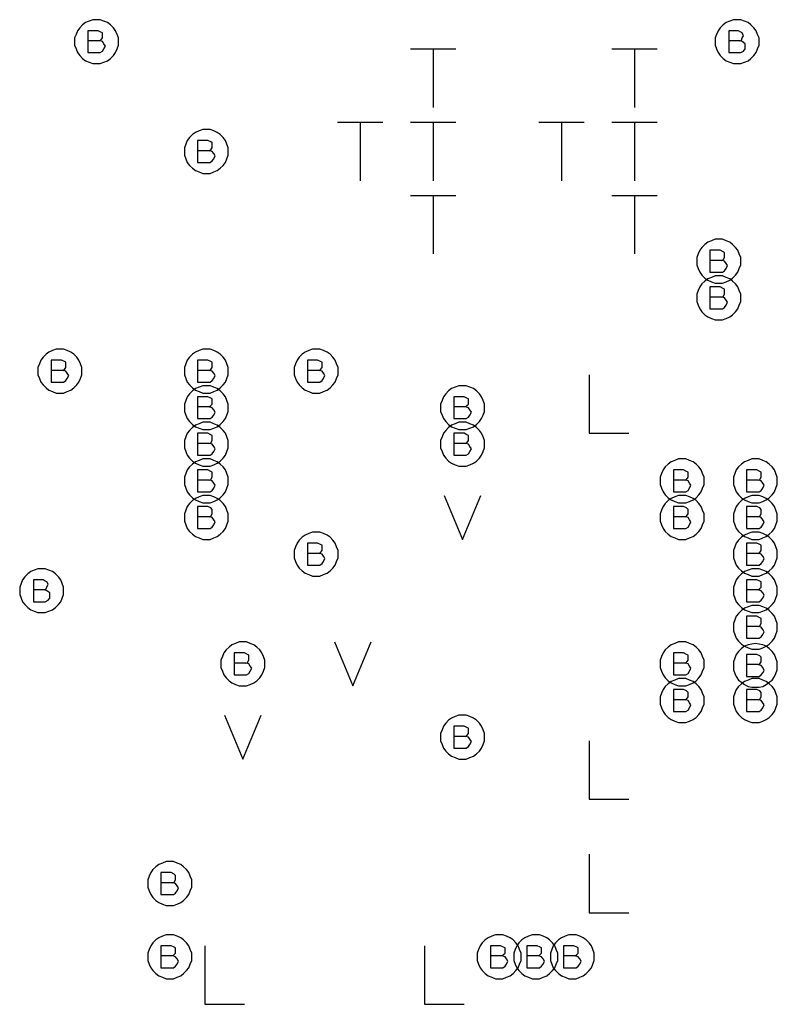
# Model space of a CAD drawing. Extents: x 28 to 61, y 25 to 46.
# Tile 12 of 50: x 34.7 to 35.8, y 31.9 to 33.3. Entities that reach past the tile are written whole.
import ezdxf

# ---------------------------------------------------------------- set-up
doc = ezdxf.new("R2010")
doc.units = 0
doc.layers.add('RVP8-IFD_F_fab', color=2, linetype='CONTINUOUS')

msp = doc.modelspace()

# ---------------------------------------------------------------- linework, layer by layer
at = {"layer": 'RVP8-IFD_F_fab'}
for points in [[(34.86, 33.26), (34.86, 33.265), (34.858, 33.27), (34.856, 33.275), (34.853, 33.279), (34.849, 33.283), (34.845, 33.286), (34.84, 33.288), (34.835, 33.29), (34.83, 33.29), (34.825, 33.29), (34.82, 33.288), (34.815, 33.286), (34.811, 33.283), (34.807, 33.279), (34.804, 33.275), (34.802, 33.27), (34.8, 33.265), (34.8, 33.26), (34.8, 33.255), (34.802, 33.25), (34.804, 33.245), (34.807, 33.241), (34.811, 33.237), (34.815, 33.234), (34.82, 33.232), (34.825, 33.23), (34.83, 33.23), (34.835, 33.23), (34.84, 33.232), (34.845, 33.234), (34.849, 33.237), (34.853, 33.241), (34.856, 33.245), (34.858, 33.25), (34.86, 33.255), (34.86, 33.26)], [(35.735, 33.26), (35.735, 33.265), (35.733, 33.27), (35.731, 33.275), (35.728, 33.279), (35.724, 33.283), (35.72, 33.286), (35.715, 33.288), (35.71, 33.29), (35.705, 33.29), (35.7, 33.29), (35.695, 33.288), (35.69, 33.286), (35.686, 33.283), (35.682, 33.279), (35.679, 33.275), (35.677, 33.27), (35.675, 33.265), (35.675, 33.26), (35.675, 33.255), (35.677, 33.25), (35.679, 33.245), (35.682, 33.241), (35.686, 33.237), (35.69, 33.234), (35.695, 33.232), (35.7, 33.23), (35.705, 33.23), (35.71, 33.23), (35.715, 33.232), (35.72, 33.234), (35.724, 33.237), (35.728, 33.241), (35.731, 33.245), (35.733, 33.25), (35.735, 33.255), (35.735, 33.26)], [(35.01, 33.11), (35.01, 33.115), (35.008, 33.12), (35.006, 33.125), (35.003, 33.129), (34.999, 33.133), (34.995, 33.136), (34.99, 33.138), (34.985, 33.14), (34.98, 33.14), (34.975, 33.14), (34.97, 33.138), (34.965, 33.136), (34.961, 33.133), (34.957, 33.129), (34.954, 33.125), (34.952, 33.12), (34.95, 33.115), (34.95, 33.11), (34.95, 33.105), (34.952, 33.1), (34.954, 33.095), (34.957, 33.091), (34.961, 33.087), (34.965, 33.084), (34.97, 33.082), (34.975, 33.08), (34.98, 33.08), (34.985, 33.08), (34.99, 33.082), (34.995, 33.084), (34.999, 33.087), (35.003, 33.091), (35.006, 33.095), (35.008, 33.1), (35.01, 33.105), (35.01, 33.11)], [(35.71, 32.96), (35.71, 32.965), (35.708, 32.97), (35.706, 32.975), (35.703, 32.979), (35.699, 32.983), (35.695, 32.986), (35.69, 32.988), (35.685, 32.99), (35.68, 32.99), (35.675, 32.99), (35.67, 32.988), (35.665, 32.986), (35.661, 32.983), (35.657, 32.979), (35.654, 32.975), (35.652, 32.97), (35.65, 32.965), (35.65, 32.96), (35.65, 32.955), (35.652, 32.95), (35.654, 32.945), (35.657, 32.941), (35.661, 32.937), (35.665, 32.934), (35.67, 32.932), (35.675, 32.93), (35.68, 32.93), (35.685, 32.93), (35.69, 32.932), (35.695, 32.934), (35.699, 32.937), (35.703, 32.941), (35.706, 32.945), (35.708, 32.95), (35.71, 32.955), (35.71, 32.96)], [(35.71, 32.91), (35.71, 32.915), (35.708, 32.92), (35.706, 32.925), (35.703, 32.929), (35.699, 32.933), (35.695, 32.936), (35.69, 32.938), (35.685, 32.94), (35.68, 32.94), (35.675, 32.94), (35.67, 32.938), (35.665, 32.936), (35.661, 32.933), (35.657, 32.929), (35.654, 32.925), (35.652, 32.92), (35.65, 32.915), (35.65, 32.91), (35.65, 32.905), (35.652, 32.9), (35.654, 32.895), (35.657, 32.891), (35.661, 32.887), (35.665, 32.884), (35.67, 32.882), (35.675, 32.88), (35.68, 32.88), (35.685, 32.88), (35.69, 32.882), (35.695, 32.884), (35.699, 32.887), (35.703, 32.891), (35.706, 32.895), (35.708, 32.9), (35.71, 32.905), (35.71, 32.91)], [(34.81, 32.81), (34.81, 32.815), (34.808, 32.82), (34.806, 32.825), (34.803, 32.829), (34.799, 32.833), (34.795, 32.836), (34.79, 32.838), (34.785, 32.84), (34.78, 32.84), (34.775, 32.84), (34.77, 32.838), (34.765, 32.836), (34.761, 32.833), (34.757, 32.829), (34.754, 32.825), (34.752, 32.82), (34.75, 32.815), (34.75, 32.81), (34.75, 32.805), (34.752, 32.8), (34.754, 32.795), (34.757, 32.791), (34.761, 32.787), (34.765, 32.784), (34.77, 32.782), (34.775, 32.78), (34.78, 32.78), (34.785, 32.78), (34.79, 32.782), (34.795, 32.784), (34.799, 32.787), (34.803, 32.791), (34.806, 32.795), (34.808, 32.8), (34.81, 32.805), (34.81, 32.81)], [(35.01, 32.81), (35.01, 32.815), (35.008, 32.82), (35.006, 32.825), (35.003, 32.829), (34.999, 32.833), (34.995, 32.836), (34.99, 32.838), (34.985, 32.84), (34.98, 32.84), (34.975, 32.84), (34.97, 32.838), (34.965, 32.836), (34.961, 32.833), (34.957, 32.829), (34.954, 32.825), (34.952, 32.82), (34.95, 32.815), (34.95, 32.81), (34.95, 32.805), (34.952, 32.8), (34.954, 32.795), (34.957, 32.791), (34.961, 32.787), (34.965, 32.784), (34.97, 32.782), (34.975, 32.78), (34.98, 32.78), (34.985, 32.78), (34.99, 32.782), (34.995, 32.784), (34.999, 32.787), (35.003, 32.791), (35.006, 32.795), (35.008, 32.8), (35.01, 32.805), (35.01, 32.81)], [(35.16, 32.81), (35.16, 32.815), (35.158, 32.82), (35.156, 32.825), (35.153, 32.829), (35.149, 32.833), (35.145, 32.836), (35.14, 32.838), (35.135, 32.84), (35.13, 32.84), (35.125, 32.84), (35.12, 32.838), (35.115, 32.836), (35.111, 32.833), (35.107, 32.829), (35.104, 32.825), (35.102, 32.82), (35.1, 32.815), (35.1, 32.81), (35.1, 32.805), (35.102, 32.8), (35.104, 32.795), (35.107, 32.791), (35.111, 32.787), (35.115, 32.784), (35.12, 32.782), (35.125, 32.78), (35.13, 32.78), (35.135, 32.78), (35.14, 32.782), (35.145, 32.784), (35.149, 32.787), (35.153, 32.791), (35.156, 32.795), (35.158, 32.8), (35.16, 32.805), (35.16, 32.81)], [(35.01, 32.76), (35.01, 32.765), (35.008, 32.77), (35.006, 32.775), (35.003, 32.779), (34.999, 32.783), (34.995, 32.786), (34.99, 32.788), (34.985, 32.79), (34.98, 32.79), (34.975, 32.79), (34.97, 32.788), (34.965, 32.786), (34.961, 32.783), (34.957, 32.779), (34.954, 32.775), (34.952, 32.77), (34.95, 32.765), (34.95, 32.76), (34.95, 32.755), (34.952, 32.75), (34.954, 32.745), (34.957, 32.741), (34.961, 32.737), (34.965, 32.734), (34.97, 32.732), (34.975, 32.73), (34.98, 32.73), (34.985, 32.73), (34.99, 32.732), (34.995, 32.734), (34.999, 32.737), (35.003, 32.741), (35.006, 32.745), (35.008, 32.75), (35.01, 32.755), (35.01, 32.76)], [(35.36, 32.76), (35.36, 32.765), (35.358, 32.77), (35.356, 32.775), (35.353, 32.779), (35.349, 32.783), (35.345, 32.786), (35.34, 32.788), (35.335, 32.79), (35.33, 32.79), (35.325, 32.79), (35.32, 32.788), (35.315, 32.786), (35.311, 32.783), (35.307, 32.779), (35.304, 32.775), (35.302, 32.77), (35.3, 32.765), (35.3, 32.76), (35.3, 32.755), (35.302, 32.75), (35.304, 32.745), (35.307, 32.741), (35.311, 32.737), (35.315, 32.734), (35.32, 32.732), (35.325, 32.73), (35.33, 32.73), (35.335, 32.73), (35.34, 32.732), (35.345, 32.734), (35.349, 32.737), (35.353, 32.741), (35.356, 32.745), (35.358, 32.75), (35.36, 32.755), (35.36, 32.76)], [(35.01, 32.71), (35.01, 32.715), (35.008, 32.72), (35.006, 32.725), (35.003, 32.729), (34.999, 32.733), (34.995, 32.736), (34.99, 32.738), (34.985, 32.74), (34.98, 32.74), (34.975, 32.74), (34.97, 32.738), (34.965, 32.736), (34.961, 32.733), (34.957, 32.729), (34.954, 32.725), (34.952, 32.72), (34.95, 32.715), (34.95, 32.71), (34.95, 32.705), (34.952, 32.7), (34.954, 32.695), (34.957, 32.691), (34.961, 32.687), (34.965, 32.684), (34.97, 32.682), (34.975, 32.68), (34.98, 32.68), (34.985, 32.68), (34.99, 32.682), (34.995, 32.684), (34.999, 32.687), (35.003, 32.691), (35.006, 32.695), (35.008, 32.7), (35.01, 32.705), (35.01, 32.71)], [(35.36, 32.71), (35.36, 32.715), (35.358, 32.72), (35.356, 32.725), (35.353, 32.729), (35.349, 32.733), (35.345, 32.736), (35.34, 32.738), (35.335, 32.74), (35.33, 32.74), (35.325, 32.74), (35.32, 32.738), (35.315, 32.736), (35.311, 32.733), (35.307, 32.729), (35.304, 32.725), (35.302, 32.72), (35.3, 32.715), (35.3, 32.71), (35.3, 32.705), (35.302, 32.7), (35.304, 32.695), (35.307, 32.691), (35.311, 32.687), (35.315, 32.684), (35.32, 32.682), (35.325, 32.68), (35.33, 32.68), (35.335, 32.68), (35.34, 32.682), (35.345, 32.684), (35.349, 32.687), (35.353, 32.691), (35.356, 32.695), (35.358, 32.7), (35.36, 32.705), (35.36, 32.71)], [(35.01, 32.66), (35.01, 32.665), (35.008, 32.67), (35.006, 32.675), (35.003, 32.679), (34.999, 32.683), (34.995, 32.686), (34.99, 32.688), (34.985, 32.69), (34.98, 32.69), (34.975, 32.69), (34.97, 32.688), (34.965, 32.686), (34.961, 32.683), (34.957, 32.679), (34.954, 32.675), (34.952, 32.67), (34.95, 32.665), (34.95, 32.66), (34.95, 32.655), (34.952, 32.65), (34.954, 32.645), (34.957, 32.641), (34.961, 32.637), (34.965, 32.634), (34.97, 32.632), (34.975, 32.63), (34.98, 32.63), (34.985, 32.63), (34.99, 32.632), (34.995, 32.634), (34.999, 32.637), (35.003, 32.641), (35.006, 32.645), (35.008, 32.65), (35.01, 32.655), (35.01, 32.66)], [(35.66, 32.66), (35.66, 32.665), (35.658, 32.67), (35.656, 32.675), (35.653, 32.679), (35.649, 32.683), (35.645, 32.686), (35.64, 32.688), (35.635, 32.69), (35.63, 32.69), (35.625, 32.69), (35.62, 32.688), (35.615, 32.686), (35.611, 32.683), (35.607, 32.679), (35.604, 32.675), (35.602, 32.67), (35.6, 32.665), (35.6, 32.66), (35.6, 32.655), (35.602, 32.65), (35.604, 32.645), (35.607, 32.641), (35.611, 32.637), (35.615, 32.634), (35.62, 32.632), (35.625, 32.63), (35.63, 32.63), (35.635, 32.63), (35.64, 32.632), (35.645, 32.634), (35.649, 32.637), (35.653, 32.641), (35.656, 32.645), (35.658, 32.65), (35.66, 32.655), (35.66, 32.66)], [(35.76, 32.66), (35.76, 32.665), (35.758, 32.67), (35.756, 32.675), (35.753, 32.679), (35.749, 32.683), (35.745, 32.686), (35.74, 32.688), (35.735, 32.69), (35.73, 32.69), (35.725, 32.69), (35.72, 32.688), (35.715, 32.686), (35.711, 32.683), (35.707, 32.679), (35.704, 32.675), (35.702, 32.67), (35.7, 32.665), (35.7, 32.66), (35.7, 32.655), (35.702, 32.65), (35.704, 32.645), (35.707, 32.641), (35.711, 32.637), (35.715, 32.634), (35.72, 32.632), (35.725, 32.63), (35.73, 32.63), (35.735, 32.63), (35.74, 32.632), (35.745, 32.634), (35.749, 32.637), (35.753, 32.641), (35.756, 32.645), (35.758, 32.65), (35.76, 32.655), (35.76, 32.66)], [(35.01, 32.61), (35.01, 32.615), (35.008, 32.62), (35.006, 32.625), (35.003, 32.629), (34.999, 32.633), (34.995, 32.636), (34.99, 32.638), (34.985, 32.64), (34.98, 32.64), (34.975, 32.64), (34.97, 32.638), (34.965, 32.636), (34.961, 32.633), (34.957, 32.629), (34.954, 32.625), (34.952, 32.62), (34.95, 32.615), (34.95, 32.61), (34.95, 32.605), (34.952, 32.6), (34.954, 32.595), (34.957, 32.591), (34.961, 32.587), (34.965, 32.584), (34.97, 32.582), (34.975, 32.58), (34.98, 32.58), (34.985, 32.58), (34.99, 32.582), (34.995, 32.584), (34.999, 32.587), (35.003, 32.591), (35.006, 32.595), (35.008, 32.6), (35.01, 32.605), (35.01, 32.61)], [(35.66, 32.61), (35.66, 32.615), (35.658, 32.62), (35.656, 32.625), (35.653, 32.629), (35.649, 32.633), (35.645, 32.636), (35.64, 32.638), (35.635, 32.64), (35.63, 32.64), (35.625, 32.64), (35.62, 32.638), (35.615, 32.636), (35.611, 32.633), (35.607, 32.629), (35.604, 32.625), (35.602, 32.62), (35.6, 32.615), (35.6, 32.61), (35.6, 32.605), (35.602, 32.6), (35.604, 32.595), (35.607, 32.591), (35.611, 32.587), (35.615, 32.584), (35.62, 32.582), (35.625, 32.58), (35.63, 32.58), (35.635, 32.58), (35.64, 32.582), (35.645, 32.584), (35.649, 32.587), (35.653, 32.591), (35.656, 32.595), (35.658, 32.6), (35.66, 32.605), (35.66, 32.61)], [(35.76, 32.61), (35.76, 32.615), (35.758, 32.62), (35.756, 32.625), (35.753, 32.629), (35.749, 32.633), (35.745, 32.636), (35.74, 32.638), (35.735, 32.64), (35.73, 32.64), (35.725, 32.64), (35.72, 32.638), (35.715, 32.636), (35.711, 32.633), (35.707, 32.629), (35.704, 32.625), (35.702, 32.62), (35.7, 32.615), (35.7, 32.61), (35.7, 32.605), (35.702, 32.6), (35.704, 32.595), (35.707, 32.591), (35.711, 32.587), (35.715, 32.584), (35.72, 32.582), (35.725, 32.58), (35.73, 32.58), (35.735, 32.58), (35.74, 32.582), (35.745, 32.584), (35.749, 32.587), (35.753, 32.591), (35.756, 32.595), (35.758, 32.6), (35.76, 32.605), (35.76, 32.61)], [(35.16, 32.56), (35.16, 32.565), (35.158, 32.57), (35.156, 32.575), (35.153, 32.579), (35.149, 32.583), (35.145, 32.586), (35.14, 32.588), (35.135, 32.59), (35.13, 32.59), (35.125, 32.59), (35.12, 32.588), (35.115, 32.586), (35.111, 32.583), (35.107, 32.579), (35.104, 32.575), (35.102, 32.57), (35.1, 32.565), (35.1, 32.56), (35.1, 32.555), (35.102, 32.55), (35.104, 32.545), (35.107, 32.541), (35.111, 32.537), (35.115, 32.534), (35.12, 32.532), (35.125, 32.53), (35.13, 32.53), (35.135, 32.53), (35.14, 32.532), (35.145, 32.534), (35.149, 32.537), (35.153, 32.541), (35.156, 32.545), (35.158, 32.55), (35.16, 32.555), (35.16, 32.56)], [(35.76, 32.56), (35.76, 32.565), (35.758, 32.57), (35.756, 32.575), (35.753, 32.579), (35.749, 32.583), (35.745, 32.586), (35.74, 32.588), (35.735, 32.59), (35.73, 32.59), (35.725, 32.59), (35.72, 32.588), (35.715, 32.586), (35.711, 32.583), (35.707, 32.579), (35.704, 32.575), (35.702, 32.57), (35.7, 32.565), (35.7, 32.56), (35.7, 32.555), (35.702, 32.55), (35.704, 32.545), (35.707, 32.541), (35.711, 32.537), (35.715, 32.534), (35.72, 32.532), (35.725, 32.53), (35.73, 32.53), (35.735, 32.53), (35.74, 32.532), (35.745, 32.534), (35.749, 32.537), (35.753, 32.541), (35.756, 32.545), (35.758, 32.55), (35.76, 32.555), (35.76, 32.56)], [(34.785, 32.51), (34.785, 32.515), (34.783, 32.52), (34.781, 32.525), (34.778, 32.529), (34.774, 32.533), (34.77, 32.536), (34.765, 32.538), (34.76, 32.54), (34.755, 32.54), (34.75, 32.54), (34.745, 32.538), (34.74, 32.536), (34.736, 32.533), (34.732, 32.529), (34.729, 32.525), (34.727, 32.52), (34.725, 32.515), (34.725, 32.51), (34.725, 32.505), (34.727, 32.5), (34.729, 32.495), (34.732, 32.491), (34.736, 32.487), (34.74, 32.484), (34.745, 32.482), (34.75, 32.48), (34.755, 32.48), (34.76, 32.48), (34.765, 32.482), (34.77, 32.484), (34.774, 32.487), (34.778, 32.491), (34.781, 32.495), (34.783, 32.5), (34.785, 32.505), (34.785, 32.51)], [(35.76, 32.51), (35.76, 32.515), (35.758, 32.52), (35.756, 32.525), (35.753, 32.529), (35.749, 32.533), (35.745, 32.536), (35.74, 32.538), (35.735, 32.54), (35.73, 32.54), (35.725, 32.54), (35.72, 32.538), (35.715, 32.536), (35.711, 32.533), (35.707, 32.529), (35.704, 32.525), (35.702, 32.52), (35.7, 32.515), (35.7, 32.51), (35.7, 32.505), (35.702, 32.5), (35.704, 32.495), (35.707, 32.491), (35.711, 32.487), (35.715, 32.484), (35.72, 32.482), (35.725, 32.48), (35.73, 32.48), (35.735, 32.48), (35.74, 32.482), (35.745, 32.484), (35.749, 32.487), (35.753, 32.491), (35.756, 32.495), (35.758, 32.5), (35.76, 32.505), (35.76, 32.51)], [(35.76, 32.46), (35.76, 32.465), (35.758, 32.47), (35.756, 32.475), (35.753, 32.479), (35.749, 32.483), (35.745, 32.486), (35.74, 32.488), (35.735, 32.49), (35.73, 32.49), (35.725, 32.49), (35.72, 32.488), (35.715, 32.486), (35.711, 32.483), (35.707, 32.479), (35.704, 32.475), (35.702, 32.47), (35.7, 32.465), (35.7, 32.46), (35.7, 32.455), (35.702, 32.45), (35.704, 32.445), (35.707, 32.441), (35.711, 32.437), (35.715, 32.434), (35.72, 32.432), (35.725, 32.43), (35.73, 32.43), (35.735, 32.43), (35.74, 32.432), (35.745, 32.434), (35.749, 32.437), (35.753, 32.441), (35.756, 32.445), (35.758, 32.45), (35.76, 32.455), (35.76, 32.46)], [(35.06, 32.41), (35.06, 32.415), (35.058, 32.42), (35.056, 32.425), (35.053, 32.429), (35.049, 32.433), (35.045, 32.436), (35.04, 32.438), (35.035, 32.44), (35.03, 32.44), (35.025, 32.44), (35.02, 32.438), (35.015, 32.436), (35.011, 32.433), (35.007, 32.429), (35.004, 32.425), (35.002, 32.42), (35, 32.415), (35, 32.41), (35, 32.405), (35.002, 32.4), (35.004, 32.395), (35.007, 32.391), (35.011, 32.387), (35.015, 32.384), (35.02, 32.382), (35.025, 32.38), (35.03, 32.38), (35.035, 32.38), (35.04, 32.382), (35.045, 32.384), (35.049, 32.387), (35.053, 32.391), (35.056, 32.395), (35.058, 32.4), (35.06, 32.405), (35.06, 32.41)], [(35.66, 32.41), (35.66, 32.415), (35.658, 32.42), (35.656, 32.425), (35.653, 32.429), (35.649, 32.433), (35.645, 32.436), (35.64, 32.438), (35.635, 32.44), (35.63, 32.44), (35.625, 32.44), (35.62, 32.438), (35.615, 32.436), (35.611, 32.433), (35.607, 32.429), (35.604, 32.425), (35.602, 32.42), (35.6, 32.415), (35.6, 32.41), (35.6, 32.405), (35.602, 32.4), (35.604, 32.395), (35.607, 32.391), (35.611, 32.387), (35.615, 32.384), (35.62, 32.382), (35.625, 32.38), (35.63, 32.38), (35.635, 32.38), (35.64, 32.382), (35.645, 32.384), (35.649, 32.387), (35.653, 32.391), (35.656, 32.395), (35.658, 32.4), (35.66, 32.405), (35.66, 32.41)], [(35.76, 32.408), (35.76, 32.413), (35.758, 32.418), (35.756, 32.423), (35.753, 32.427), (35.749, 32.431), (35.745, 32.434), (35.74, 32.436), (35.735, 32.437), (35.73, 32.438), (35.725, 32.437), (35.72, 32.436), (35.715, 32.434), (35.711, 32.431), (35.707, 32.427), (35.704, 32.423), (35.702, 32.418), (35.7, 32.413), (35.7, 32.408), (35.7, 32.402), (35.702, 32.397), (35.704, 32.393), (35.707, 32.388), (35.711, 32.385), (35.715, 32.382), (35.72, 32.379), (35.725, 32.378), (35.73, 32.378), (35.735, 32.378), (35.74, 32.379), (35.745, 32.382), (35.749, 32.385), (35.753, 32.388), (35.756, 32.393), (35.758, 32.397), (35.76, 32.402), (35.76, 32.408)], [(35.66, 32.36), (35.66, 32.365), (35.658, 32.37), (35.656, 32.375), (35.653, 32.379), (35.649, 32.383), (35.645, 32.386), (35.64, 32.388), (35.635, 32.39), (35.63, 32.39), (35.625, 32.39), (35.62, 32.388), (35.615, 32.386), (35.611, 32.383), (35.607, 32.379), (35.604, 32.375), (35.602, 32.37), (35.6, 32.365), (35.6, 32.36), (35.6, 32.355), (35.602, 32.35), (35.604, 32.345), (35.607, 32.341), (35.611, 32.337), (35.615, 32.334), (35.62, 32.332), (35.625, 32.33), (35.63, 32.33), (35.635, 32.33), (35.64, 32.332), (35.645, 32.334), (35.649, 32.337), (35.653, 32.341), (35.656, 32.345), (35.658, 32.35), (35.66, 32.355), (35.66, 32.36)], [(35.76, 32.36), (35.76, 32.365), (35.758, 32.37), (35.756, 32.375), (35.753, 32.379), (35.749, 32.383), (35.745, 32.386), (35.74, 32.388), (35.735, 32.39), (35.73, 32.39), (35.725, 32.39), (35.72, 32.388), (35.715, 32.386), (35.711, 32.383), (35.707, 32.379), (35.704, 32.375), (35.702, 32.37), (35.7, 32.365), (35.7, 32.36), (35.7, 32.355), (35.702, 32.35), (35.704, 32.345), (35.707, 32.341), (35.711, 32.337), (35.715, 32.334), (35.72, 32.332), (35.725, 32.33), (35.73, 32.33), (35.735, 32.33), (35.74, 32.332), (35.745, 32.334), (35.749, 32.337), (35.753, 32.341), (35.756, 32.345), (35.758, 32.35), (35.76, 32.355), (35.76, 32.36)], [(35.36, 32.31), (35.36, 32.315), (35.358, 32.32), (35.356, 32.325), (35.353, 32.329), (35.349, 32.333), (35.345, 32.336), (35.34, 32.338), (35.335, 32.34), (35.33, 32.34), (35.325, 32.34), (35.32, 32.338), (35.315, 32.336), (35.311, 32.333), (35.307, 32.329), (35.304, 32.325), (35.302, 32.32), (35.3, 32.315), (35.3, 32.31), (35.3, 32.305), (35.302, 32.3), (35.304, 32.295), (35.307, 32.291), (35.311, 32.287), (35.315, 32.284), (35.32, 32.282), (35.325, 32.28), (35.33, 32.28), (35.335, 32.28), (35.34, 32.282), (35.345, 32.284), (35.349, 32.287), (35.353, 32.291), (35.356, 32.295), (35.358, 32.3), (35.36, 32.305), (35.36, 32.31)], [(34.96, 32.11), (34.96, 32.115), (34.958, 32.12), (34.956, 32.125), (34.953, 32.129), (34.949, 32.133), (34.945, 32.136), (34.94, 32.138), (34.935, 32.14), (34.93, 32.14), (34.925, 32.14), (34.92, 32.138), (34.915, 32.136), (34.911, 32.133), (34.907, 32.129), (34.904, 32.125), (34.902, 32.12), (34.9, 32.115), (34.9, 32.11), (34.9, 32.105), (34.902, 32.1), (34.904, 32.095), (34.907, 32.091), (34.911, 32.087), (34.915, 32.084), (34.92, 32.082), (34.925, 32.08), (34.93, 32.08), (34.935, 32.08), (34.94, 32.082), (34.945, 32.084), (34.949, 32.087), (34.953, 32.091), (34.956, 32.095), (34.958, 32.1), (34.96, 32.105), (34.96, 32.11)], [(34.96, 32.01), (34.96, 32.015), (34.958, 32.02), (34.956, 32.025), (34.953, 32.029), (34.949, 32.033), (34.945, 32.036), (34.94, 32.038), (34.935, 32.04), (34.93, 32.04), (34.925, 32.04), (34.92, 32.038), (34.915, 32.036), (34.911, 32.033), (34.907, 32.029), (34.904, 32.025), (34.902, 32.02), (34.9, 32.015), (34.9, 32.01), (34.9, 32.005), (34.902, 32), (34.904, 31.995), (34.907, 31.991), (34.911, 31.987), (34.915, 31.984), (34.92, 31.982), (34.925, 31.98), (34.93, 31.98), (34.935, 31.98), (34.94, 31.982), (34.945, 31.984), (34.949, 31.987), (34.953, 31.991), (34.956, 31.995), (34.958, 32), (34.96, 32.005), (34.96, 32.01)], [(35.41, 32.01), (35.41, 32.015), (35.408, 32.02), (35.406, 32.025), (35.403, 32.029), (35.399, 32.033), (35.395, 32.036), (35.39, 32.038), (35.385, 32.04), (35.38, 32.04), (35.375, 32.04), (35.37, 32.038), (35.365, 32.036), (35.361, 32.033), (35.357, 32.029), (35.354, 32.025), (35.352, 32.02), (35.35, 32.015), (35.35, 32.01), (35.35, 32.005), (35.352, 32), (35.354, 31.995), (35.357, 31.991), (35.361, 31.987), (35.365, 31.984), (35.37, 31.982), (35.375, 31.98), (35.38, 31.98), (35.385, 31.98), (35.39, 31.982), (35.395, 31.984), (35.399, 31.987), (35.403, 31.991), (35.406, 31.995), (35.408, 32), (35.41, 32.005), (35.41, 32.01)], [(35.46, 32.01), (35.46, 32.015), (35.458, 32.02), (35.456, 32.025), (35.453, 32.029), (35.449, 32.033), (35.445, 32.036), (35.44, 32.038), (35.435, 32.04), (35.43, 32.04), (35.425, 32.04), (35.42, 32.038), (35.415, 32.036), (35.411, 32.033), (35.407, 32.029), (35.404, 32.025), (35.402, 32.02), (35.4, 32.015), (35.4, 32.01), (35.4, 32.005), (35.402, 32), (35.404, 31.995), (35.407, 31.991), (35.411, 31.987), (35.415, 31.984), (35.42, 31.982), (35.425, 31.98), (35.43, 31.98), (35.435, 31.98), (35.44, 31.982), (35.445, 31.984), (35.449, 31.987), (35.453, 31.991), (35.456, 31.995), (35.458, 32), (35.46, 32.005), (35.46, 32.01)], [(35.51, 32.01), (35.51, 32.015), (35.508, 32.02), (35.506, 32.025), (35.503, 32.029), (35.499, 32.033), (35.495, 32.036), (35.49, 32.038), (35.485, 32.04), (35.48, 32.04), (35.475, 32.04), (35.47, 32.038), (35.465, 32.036), (35.461, 32.033), (35.457, 32.029), (35.454, 32.025), (35.452, 32.02), (35.45, 32.015), (35.45, 32.01), (35.45, 32.005), (35.452, 32), (35.454, 31.995), (35.457, 31.991), (35.461, 31.987), (35.465, 31.984), (35.47, 31.982), (35.475, 31.98), (35.48, 31.98), (35.485, 31.98), (35.49, 31.982), (35.495, 31.984), (35.499, 31.987), (35.503, 31.991), (35.506, 31.995), (35.508, 32), (35.51, 32.005), (35.51, 32.01)]]:
    msp.add_lwpolyline(points, close=True, dxfattribs=at)
for points in [[(34.834, 33.261), (34.836, 33.262), (34.838, 33.265), (34.838, 33.268), (34.838, 33.272), (34.836, 33.273), (34.832, 33.275), (34.818, 33.275), (34.818, 33.245), (34.835, 33.245), (34.838, 33.247), (34.84, 33.25), (34.842, 33.254), (34.84, 33.257), (34.838, 33.26), (34.834, 33.261), (34.818, 33.261)], [(35.709, 33.261), (35.711, 33.262), (35.712, 33.265), (35.714, 33.268), (35.712, 33.272), (35.71, 33.273), (35.707, 33.275), (35.694, 33.275), (35.694, 33.245), (35.71, 33.245), (35.714, 33.247), (35.716, 33.25), (35.716, 33.254), (35.716, 33.257), (35.712, 33.26), (35.709, 33.261), (35.694, 33.261)], [(35.259, 33.25), (35.321, 33.25)], [(35.29, 33.25), (35.29, 33.17)], [(35.534, 33.25), (35.596, 33.25)], [(35.565, 33.25), (35.565, 33.17)], [(35.159, 33.15), (35.221, 33.15)], [(35.19, 33.15), (35.19, 33.07)], [(35.259, 33.15), (35.321, 33.15)], [(35.29, 33.15), (35.29, 33.07)], [(35.434, 33.15), (35.496, 33.15)], [(35.465, 33.15), (35.465, 33.07)], [(35.534, 33.15), (35.596, 33.15)], [(35.565, 33.15), (35.565, 33.07)], [(34.984, 33.111), (34.986, 33.112), (34.988, 33.115), (34.988, 33.118), (34.988, 33.122), (34.986, 33.123), (34.982, 33.125), (34.968, 33.125), (34.968, 33.095), (34.985, 33.095), (34.988, 33.097), (34.99, 33.1), (34.992, 33.104), (34.99, 33.107), (34.988, 33.11), (34.984, 33.111), (34.968, 33.111)], [(35.259, 33.05), (35.321, 33.05)], [(35.29, 33.05), (35.29, 32.97)], [(35.534, 33.05), (35.596, 33.05)], [(35.565, 33.05), (35.565, 32.97)], [(35.684, 32.961), (35.686, 32.962), (35.688, 32.965), (35.688, 32.968), (35.688, 32.972), (35.686, 32.973), (35.682, 32.975), (35.668, 32.975), (35.668, 32.945), (35.685, 32.945), (35.688, 32.947), (35.69, 32.95), (35.692, 32.954), (35.69, 32.957), (35.688, 32.96), (35.684, 32.961), (35.668, 32.961)], [(35.684, 32.911), (35.686, 32.912), (35.688, 32.915), (35.688, 32.918), (35.688, 32.922), (35.686, 32.923), (35.682, 32.925), (35.668, 32.925), (35.668, 32.895), (35.685, 32.895), (35.688, 32.897), (35.69, 32.9), (35.692, 32.904), (35.69, 32.907), (35.688, 32.91), (35.684, 32.911), (35.668, 32.911)], [(34.784, 32.811), (34.786, 32.812), (34.788, 32.815), (34.788, 32.818), (34.788, 32.822), (34.786, 32.823), (34.782, 32.825), (34.768, 32.825), (34.768, 32.795), (34.785, 32.795), (34.788, 32.797), (34.79, 32.8), (34.792, 32.804), (34.79, 32.807), (34.788, 32.81), (34.784, 32.811), (34.768, 32.811)], [(34.984, 32.811), (34.986, 32.812), (34.988, 32.815), (34.988, 32.818), (34.988, 32.822), (34.986, 32.823), (34.982, 32.825), (34.968, 32.825), (34.968, 32.795), (34.985, 32.795), (34.988, 32.797), (34.99, 32.8), (34.992, 32.804), (34.99, 32.807), (34.988, 32.81), (34.984, 32.811), (34.968, 32.811)], [(35.134, 32.811), (35.136, 32.812), (35.138, 32.815), (35.138, 32.818), (35.138, 32.822), (35.136, 32.823), (35.132, 32.825), (35.118, 32.825), (35.118, 32.795), (35.135, 32.795), (35.138, 32.797), (35.14, 32.8), (35.142, 32.804), (35.14, 32.807), (35.138, 32.81), (35.134, 32.811), (35.118, 32.811)], [(35.503, 32.805), (35.503, 32.725), (35.557, 32.725)], [(34.984, 32.761), (34.986, 32.763), (34.988, 32.765), (34.988, 32.768), (34.988, 32.772), (34.986, 32.773), (34.982, 32.775), (34.968, 32.775), (34.968, 32.745), (34.985, 32.745), (34.988, 32.747), (34.99, 32.75), (34.992, 32.754), (34.99, 32.757), (34.988, 32.76), (34.984, 32.761), (34.968, 32.761)], [(35.334, 32.761), (35.336, 32.763), (35.338, 32.765), (35.338, 32.768), (35.338, 32.772), (35.336, 32.773), (35.332, 32.775), (35.318, 32.775), (35.318, 32.745), (35.335, 32.745), (35.338, 32.747), (35.34, 32.75), (35.342, 32.754), (35.34, 32.757), (35.338, 32.76), (35.334, 32.761), (35.318, 32.761)], [(34.984, 32.711), (34.986, 32.712), (34.988, 32.715), (34.988, 32.718), (34.988, 32.722), (34.986, 32.723), (34.982, 32.725), (34.968, 32.725), (34.968, 32.695), (34.985, 32.695), (34.988, 32.697), (34.99, 32.7), (34.992, 32.704), (34.99, 32.707), (34.988, 32.71), (34.984, 32.711), (34.968, 32.711)], [(35.334, 32.711), (35.336, 32.712), (35.338, 32.715), (35.338, 32.718), (35.338, 32.722), (35.336, 32.723), (35.332, 32.725), (35.318, 32.725), (35.318, 32.695), (35.335, 32.695), (35.338, 32.697), (35.34, 32.7), (35.342, 32.704), (35.34, 32.707), (35.338, 32.71), (35.334, 32.711), (35.318, 32.711)], [(34.984, 32.661), (34.986, 32.662), (34.988, 32.665), (34.988, 32.668), (34.988, 32.672), (34.986, 32.673), (34.982, 32.675), (34.968, 32.675), (34.968, 32.645), (34.985, 32.645), (34.988, 32.647), (34.99, 32.65), (34.992, 32.654), (34.99, 32.657), (34.988, 32.66), (34.984, 32.661), (34.968, 32.661)], [(35.634, 32.661), (35.636, 32.662), (35.638, 32.665), (35.638, 32.668), (35.638, 32.672), (35.636, 32.673), (35.632, 32.675), (35.618, 32.675), (35.618, 32.645), (35.635, 32.645), (35.638, 32.647), (35.64, 32.65), (35.642, 32.654), (35.64, 32.657), (35.638, 32.66), (35.634, 32.661), (35.618, 32.661)], [(35.734, 32.661), (35.736, 32.662), (35.738, 32.665), (35.738, 32.668), (35.738, 32.672), (35.736, 32.673), (35.732, 32.675), (35.718, 32.675), (35.718, 32.645), (35.735, 32.645), (35.738, 32.647), (35.74, 32.65), (35.742, 32.654), (35.74, 32.657), (35.738, 32.66), (35.734, 32.661), (35.718, 32.661)], [(35.305, 32.64), (35.33, 32.58), (35.355, 32.64)], [(34.984, 32.611), (34.986, 32.612), (34.988, 32.615), (34.988, 32.618), (34.988, 32.621), (34.986, 32.623), (34.982, 32.625), (34.968, 32.625), (34.968, 32.595), (34.985, 32.595), (34.988, 32.597), (34.99, 32.6), (34.992, 32.604), (34.99, 32.607), (34.988, 32.61), (34.984, 32.611), (34.968, 32.611)], [(35.634, 32.611), (35.636, 32.612), (35.638, 32.615), (35.638, 32.618), (35.638, 32.621), (35.636, 32.623), (35.632, 32.625), (35.618, 32.625), (35.618, 32.595), (35.635, 32.595), (35.638, 32.597), (35.64, 32.6), (35.642, 32.604), (35.64, 32.607), (35.638, 32.61), (35.634, 32.611), (35.618, 32.611)], [(35.734, 32.611), (35.736, 32.612), (35.738, 32.615), (35.738, 32.618), (35.738, 32.621), (35.736, 32.623), (35.732, 32.625), (35.718, 32.625), (35.718, 32.595), (35.735, 32.595), (35.738, 32.597), (35.74, 32.6), (35.742, 32.604), (35.74, 32.607), (35.738, 32.61), (35.734, 32.611), (35.718, 32.611)], [(35.134, 32.561), (35.136, 32.562), (35.138, 32.565), (35.138, 32.568), (35.138, 32.572), (35.136, 32.573), (35.132, 32.575), (35.118, 32.575), (35.118, 32.545), (35.135, 32.545), (35.138, 32.547), (35.14, 32.55), (35.142, 32.554), (35.14, 32.557), (35.138, 32.56), (35.134, 32.561), (35.118, 32.561)], [(35.734, 32.561), (35.736, 32.562), (35.738, 32.565), (35.738, 32.568), (35.738, 32.572), (35.736, 32.573), (35.732, 32.575), (35.718, 32.575), (35.718, 32.545), (35.735, 32.545), (35.738, 32.547), (35.74, 32.55), (35.742, 32.554), (35.74, 32.557), (35.738, 32.56), (35.734, 32.561), (35.718, 32.561)], [(34.759, 32.511), (34.761, 32.513), (34.762, 32.515), (34.764, 32.519), (34.762, 32.522), (34.76, 32.523), (34.757, 32.525), (34.744, 32.525), (34.744, 32.495), (34.76, 32.495), (34.764, 32.497), (34.766, 32.5), (34.766, 32.504), (34.766, 32.507), (34.762, 32.51), (34.759, 32.511), (34.744, 32.511)], [(35.734, 32.511), (35.736, 32.513), (35.738, 32.515), (35.738, 32.519), (35.738, 32.522), (35.736, 32.523), (35.732, 32.525), (35.718, 32.525), (35.718, 32.495), (35.735, 32.495), (35.738, 32.497), (35.74, 32.5), (35.742, 32.504), (35.74, 32.507), (35.738, 32.51), (35.734, 32.511), (35.718, 32.511)], [(35.734, 32.461), (35.736, 32.462), (35.738, 32.465), (35.738, 32.468), (35.738, 32.472), (35.736, 32.473), (35.732, 32.475), (35.718, 32.475), (35.718, 32.445), (35.735, 32.445), (35.738, 32.447), (35.74, 32.45), (35.742, 32.454), (35.74, 32.457), (35.738, 32.46), (35.734, 32.461), (35.718, 32.461)], [(35.155, 32.44), (35.18, 32.38), (35.205, 32.44)], [(35.034, 32.411), (35.036, 32.412), (35.038, 32.415), (35.038, 32.418), (35.038, 32.422), (35.036, 32.423), (35.032, 32.425), (35.018, 32.425), (35.018, 32.395), (35.035, 32.395), (35.038, 32.397), (35.04, 32.4), (35.042, 32.404), (35.04, 32.407), (35.038, 32.41), (35.034, 32.411), (35.018, 32.411)], [(35.634, 32.411), (35.636, 32.412), (35.638, 32.415), (35.638, 32.418), (35.638, 32.422), (35.636, 32.423), (35.632, 32.425), (35.618, 32.425), (35.618, 32.395), (35.635, 32.395), (35.638, 32.397), (35.64, 32.4), (35.642, 32.404), (35.64, 32.407), (35.638, 32.41), (35.634, 32.411), (35.618, 32.411)], [(35.734, 32.409), (35.736, 32.41), (35.738, 32.413), (35.738, 32.416), (35.738, 32.419), (35.736, 32.421), (35.732, 32.423), (35.718, 32.423), (35.718, 32.393), (35.735, 32.393), (35.738, 32.395), (35.74, 32.398), (35.742, 32.401), (35.74, 32.405), (35.738, 32.408), (35.734, 32.409), (35.718, 32.409)], [(35.634, 32.361), (35.636, 32.362), (35.638, 32.365), (35.638, 32.368), (35.638, 32.371), (35.636, 32.373), (35.632, 32.375), (35.618, 32.375), (35.618, 32.345), (35.635, 32.345), (35.638, 32.347), (35.64, 32.35), (35.642, 32.354), (35.64, 32.357), (35.638, 32.36), (35.634, 32.361), (35.618, 32.361)], [(35.734, 32.361), (35.736, 32.362), (35.738, 32.365), (35.738, 32.368), (35.738, 32.371), (35.736, 32.373), (35.732, 32.375), (35.718, 32.375), (35.718, 32.345), (35.735, 32.345), (35.738, 32.347), (35.74, 32.35), (35.742, 32.354), (35.74, 32.357), (35.738, 32.36), (35.734, 32.361), (35.718, 32.361)], [(35.005, 32.34), (35.03, 32.28), (35.055, 32.34)], [(35.334, 32.311), (35.336, 32.312), (35.338, 32.315), (35.338, 32.318), (35.338, 32.322), (35.336, 32.323), (35.332, 32.325), (35.318, 32.325), (35.318, 32.295), (35.335, 32.295), (35.338, 32.297), (35.34, 32.3), (35.342, 32.304), (35.34, 32.307), (35.338, 32.31), (35.334, 32.311), (35.318, 32.311)], [(35.503, 32.305), (35.503, 32.225), (35.557, 32.225)], [(35.503, 32.15), (35.503, 32.07), (35.557, 32.07)], [(34.934, 32.111), (34.936, 32.112), (34.938, 32.115), (34.938, 32.118), (34.938, 32.121), (34.936, 32.123), (34.932, 32.125), (34.918, 32.125), (34.918, 32.095), (34.935, 32.095), (34.938, 32.097), (34.94, 32.1), (34.942, 32.104), (34.94, 32.107), (34.938, 32.11), (34.934, 32.111), (34.918, 32.111)], [(34.934, 32.011), (34.936, 32.013), (34.938, 32.015), (34.938, 32.019), (34.938, 32.022), (34.936, 32.023), (34.932, 32.025), (34.918, 32.025), (34.918, 31.995), (34.935, 31.995), (34.938, 31.997), (34.94, 32), (34.942, 32.004), (34.94, 32.007), (34.938, 32.01), (34.934, 32.011), (34.918, 32.011)], [(34.978, 32.025), (34.978, 31.945), (35.032, 31.945)], [(35.278, 32.025), (35.278, 31.945), (35.332, 31.945)], [(35.384, 32.011), (35.386, 32.013), (35.388, 32.015), (35.388, 32.019), (35.388, 32.022), (35.386, 32.023), (35.382, 32.025), (35.368, 32.025), (35.368, 31.995), (35.385, 31.995), (35.388, 31.997), (35.39, 32), (35.392, 32.004), (35.39, 32.007), (35.388, 32.01), (35.384, 32.011), (35.368, 32.011)], [(35.434, 32.011), (35.436, 32.013), (35.438, 32.015), (35.438, 32.019), (35.438, 32.022), (35.436, 32.023), (35.432, 32.025), (35.418, 32.025), (35.418, 31.995), (35.435, 31.995), (35.438, 31.997), (35.44, 32), (35.442, 32.004), (35.44, 32.007), (35.438, 32.01), (35.434, 32.011), (35.418, 32.011)], [(35.484, 32.011), (35.486, 32.013), (35.488, 32.015), (35.488, 32.019), (35.488, 32.022), (35.486, 32.023), (35.482, 32.025), (35.468, 32.025), (35.468, 31.995), (35.485, 31.995), (35.488, 31.997), (35.49, 32), (35.492, 32.004), (35.49, 32.007), (35.488, 32.01), (35.484, 32.011), (35.468, 32.011)]]:
    msp.add_lwpolyline(points, dxfattribs=at)

doc.saveas('drawing.dxf')
